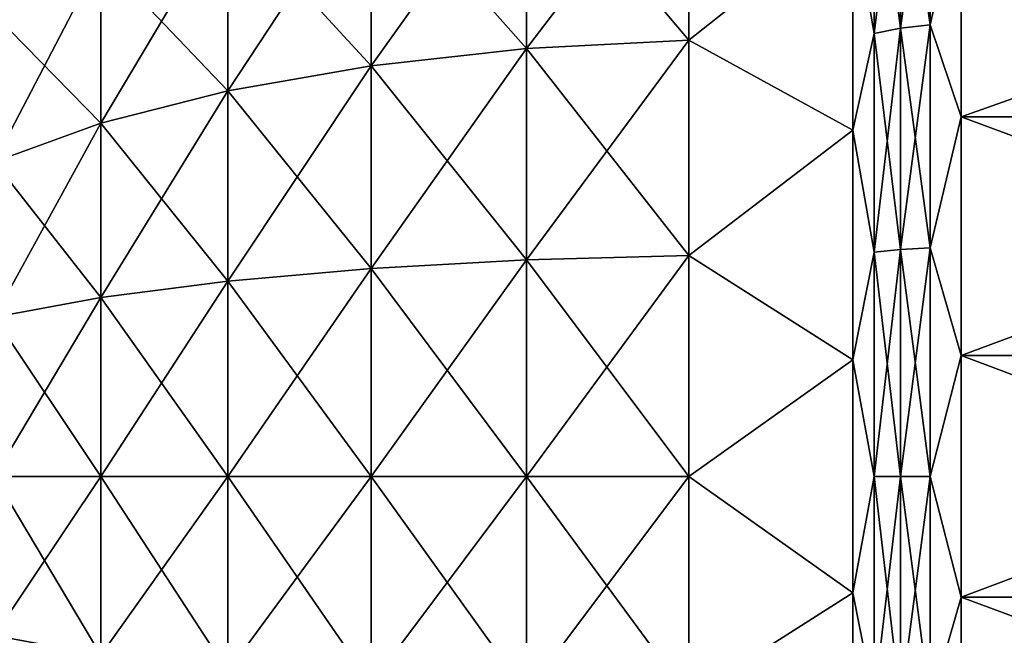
# Model space of a CAD drawing. Header units: millimetres. Extents: x -139 to 139, y -32 to 1264.
# Tile 60 of 256: x -116 to -101, y -2 to 7. Entities that reach past the tile are written whole.
import ezdxf

# ---------------------------------------------------------------- set-up
doc = ezdxf.new("R2010")
doc.units = ezdxf.units.MM
doc.header["$LTSCALE"] = 26.699852
for name, color, linetype in [('53', 7, 'CONTINUOUS'), ('54', 7, 'CONTINUOUS'), ('55', 7, 'CONTINUOUS'), ('57', 7, 'CONTINUOUS'), ('58', 7, 'CONTINUOUS'), ('59', 7, 'CONTINUOUS')]:
    doc.layers.add(name, color=color, linetype=linetype)

msp = doc.modelspace()

# ---------------------------------------------------------------- linework, layer by layer
at = {"layer": '53', "color": 7, "linetype": 'CONTINUOUS', "true_color": 0xa2afbf}
for points in [[(-92.439, 8.738, -19.918), (-92.439, 5.34, -21.084), (-102, 8.737, -19.918), (-92.439, 8.738, -19.918)], [(-102, 8.737, -19.918), (-92.439, 5.34, -21.084), (-102, 5.339, -21.084), (-102, 8.737, -19.918)], [(-92.439, 5.34, -21.084), (-92.439, 1.797, -21.676), (-102, 5.339, -21.084), (-92.439, 5.34, -21.084)], [(-102, 5.339, -21.084), (-92.439, 1.797, -21.676), (-102, 1.796, -21.676), (-102, 5.339, -21.084)], [(-92.439, 1.797, -21.676), (-92.439, -1.796, -21.676), (-102, 1.796, -21.676), (-92.439, 1.797, -21.676)], [(-102, 1.796, -21.676), (-92.439, -1.796, -21.676), (-102, -1.796, -21.676), (-102, 1.796, -21.676)], [(-92.439, -1.796, -21.676), (-92.439, -5.339, -21.084), (-102, -1.796, -21.676), (-92.439, -1.796, -21.676)], [(-102, -1.796, -21.676), (-92.439, -5.339, -21.084), (-102, -5.339, -21.084), (-102, -1.796, -21.676)]]:
    msp.add_3dface(points, dxfattribs=at)
at = {"layer": '54', "color": 7, "linetype": 'CONTINUOUS', "true_color": 0xa2afbf}
for points in [[(-102.463, 9.85, -19.331), (-102.463, 6.704, -20.634), (-102.902, 9.777, -19.188), (-102.463, 9.85, -19.331)], [(-102.463, 9.85, -19.331), (-102, 8.737, -19.918), (-102.463, 6.704, -20.634), (-102.463, 9.85, -19.331)], [(-103.292, 9.66, -18.958), (-103.292, 6.575, -20.236), (-103.611, 8.41, -19.172), (-103.292, 9.66, -18.958)], [(-102.902, 9.777, -19.188), (-102.902, 6.655, -20.481), (-103.292, 9.66, -18.958), (-102.902, 9.777, -19.188)], [(-103.292, 9.66, -18.958), (-102.902, 6.655, -20.481), (-103.292, 6.575, -20.236), (-103.292, 9.66, -18.958)], [(-102.902, 9.777, -19.188), (-102.463, 6.704, -20.634), (-102.902, 6.655, -20.481), (-102.902, 9.777, -19.188)], [(-102, 8.737, -19.918), (-102, 5.339, -21.084), (-102.463, 6.704, -20.634), (-102, 8.737, -19.918)], [(-103.611, 8.41, -19.172), (-103.292, 6.575, -20.236), (-103.611, 5.139, -20.295), (-103.611, 8.41, -19.172)], [(-102.902, 6.655, -20.481), (-102.902, 3.369, -21.27), (-103.292, 6.575, -20.236), (-102.902, 6.655, -20.481)], [(-102.463, 6.704, -20.634), (-102.463, 3.394, -21.429), (-102.902, 6.655, -20.481), (-102.463, 6.704, -20.634)], [(-102.902, 6.655, -20.481), (-102.463, 3.394, -21.429), (-102.902, 3.369, -21.27), (-102.902, 6.655, -20.481)], [(-102.463, 6.704, -20.634), (-102, 5.339, -21.084), (-102.463, 3.394, -21.429), (-102.463, 6.704, -20.634)], [(-103.292, 6.575, -20.236), (-103.292, 3.328, -21.015), (-103.611, 5.139, -20.295), (-103.292, 6.575, -20.236)], [(-103.292, 6.575, -20.236), (-102.902, 3.369, -21.27), (-103.292, 3.328, -21.015), (-103.292, 6.575, -20.236)], [(-102, 5.339, -21.084), (-102, 1.796, -21.676), (-102.463, 3.394, -21.429), (-102, 5.339, -21.084)], [(-103.611, 5.139, -20.295), (-103.292, 3.328, -21.015), (-103.611, 1.729, -20.864), (-103.611, 5.139, -20.295)], [(-102.902, 3.369, -21.27), (-102.902, 0, -21.535), (-103.292, 3.328, -21.015), (-102.902, 3.369, -21.27)], [(-102.463, 3.394, -21.429), (-102.463, 0, -21.696), (-102.902, 3.369, -21.27), (-102.463, 3.394, -21.429)], [(-102.902, 3.369, -21.27), (-102.463, 0, -21.696), (-102.902, 0, -21.535), (-102.902, 3.369, -21.27)], [(-102.463, 3.394, -21.429), (-102, 1.796, -21.676), (-102.463, 0, -21.696), (-102.463, 3.394, -21.429)], [(-103.292, 3.328, -21.015), (-103.292, 0, -21.277), (-103.611, 1.729, -20.864), (-103.292, 3.328, -21.015)], [(-103.292, 3.328, -21.015), (-102.902, 0, -21.535), (-103.292, 0, -21.277), (-103.292, 3.328, -21.015)], [(-102, 1.796, -21.676), (-102, -1.796, -21.676), (-102.463, 0, -21.696), (-102, 1.796, -21.676)], [(-103.611, 1.729, -20.864), (-103.292, 0, -21.277), (-103.611, -1.729, -20.864), (-103.611, 1.729, -20.864)], [(-103.292, 0, -21.277), (-103.292, -3.328, -21.015), (-103.611, -1.729, -20.864), (-103.292, 0, -21.277)], [(-102.902, 0, -21.535), (-102.902, -3.369, -21.27), (-103.292, 0, -21.277), (-102.902, 0, -21.535)], [(-103.292, 0, -21.277), (-102.902, -3.369, -21.27), (-103.292, -3.328, -21.015), (-103.292, 0, -21.277)], [(-102.463, 0, -21.696), (-102.463, -3.394, -21.429), (-102.902, 0, -21.535), (-102.463, 0, -21.696)], [(-102.902, 0, -21.535), (-102.463, -3.394, -21.429), (-102.902, -3.369, -21.27), (-102.902, 0, -21.535)], [(-102.463, 0, -21.696), (-102, -1.796, -21.676), (-102.463, -3.394, -21.429), (-102.463, 0, -21.696)], [(-103.611, -1.729, -20.864), (-103.292, -3.328, -21.015), (-103.611, -5.139, -20.295), (-103.611, -1.729, -20.864)], [(-102, -1.796, -21.676), (-102, -5.339, -21.084), (-102.463, -3.394, -21.429), (-102, -1.796, -21.676)]]:
    msp.add_3dface(points, dxfattribs=at)
at = {"layer": '55', "color": 7, "linetype": 'CONTINUOUS', "true_color": 0xa2afbf}
for points in [[(-106.043, 6.476, -19.932), (-108.456, 9.331, -18.314), (-106.043, 9.514, -18.673), (-106.043, 6.476, -19.932)], [(-103.611, 8.41, -19.172), (-106.043, 6.476, -19.932), (-106.043, 9.514, -18.673), (-103.611, 8.41, -19.172)], [(-108.456, 6.352, -19.548), (-110.762, 8.96, -17.586), (-108.456, 9.331, -18.314), (-108.456, 6.352, -19.548)], [(-108.456, 6.352, -19.548), (-108.456, 9.331, -18.314), (-106.043, 6.476, -19.932), (-108.456, 6.352, -19.548)], [(-110.762, 6.099, -18.771), (-112.891, 8.413, -16.511), (-110.762, 8.96, -17.586), (-110.762, 6.099, -18.771)], [(-110.762, 6.099, -18.771), (-110.762, 8.96, -17.586), (-108.456, 6.352, -19.548), (-110.762, 6.099, -18.771)], [(-112.891, 5.726, -17.623), (-114.778, 7.705, -15.122), (-112.891, 8.413, -16.511), (-112.891, 5.726, -17.623)], [(-112.891, 5.726, -17.623), (-112.891, 8.413, -16.511), (-110.762, 6.099, -18.771), (-112.891, 5.726, -17.623)], [(-103.611, 8.41, -19.172), (-103.611, 5.139, -20.295), (-106.043, 6.476, -19.932), (-103.611, 8.41, -19.172)], [(-114.778, 5.245, -16.141), (-116.364, 6.859, -13.462), (-114.778, 7.705, -15.122), (-114.778, 5.245, -16.141)], [(-114.778, 5.245, -16.141), (-114.778, 7.705, -15.122), (-112.891, 5.726, -17.623), (-114.778, 5.245, -16.141)], [(-116.364, 4.669, -14.369), (-116.364, 6.859, -13.462), (-114.778, 5.245, -16.141), (-116.364, 4.669, -14.369)], [(-106.043, 3.278, -20.699), (-108.456, 6.352, -19.548), (-106.043, 6.476, -19.932), (-106.043, 3.278, -20.699)], [(-103.611, 5.139, -20.295), (-106.043, 3.278, -20.699), (-106.043, 6.476, -19.932), (-103.611, 5.139, -20.295)], [(-108.456, 3.215, -20.301), (-110.762, 6.099, -18.771), (-108.456, 6.352, -19.548), (-108.456, 3.215, -20.301)], [(-108.456, 3.215, -20.301), (-108.456, 6.352, -19.548), (-106.043, 3.278, -20.699), (-108.456, 3.215, -20.301)], [(-110.762, 3.088, -19.494), (-112.891, 5.726, -17.623), (-110.762, 6.099, -18.771), (-110.762, 3.088, -19.494)], [(-110.762, 3.088, -19.494), (-110.762, 6.099, -18.771), (-108.456, 3.215, -20.301), (-110.762, 3.088, -19.494)], [(-112.891, 2.899, -18.302), (-114.778, 5.245, -16.141), (-112.891, 5.726, -17.623), (-112.891, 2.899, -18.302)], [(-112.891, 2.899, -18.302), (-112.891, 5.726, -17.623), (-110.762, 3.088, -19.494), (-112.891, 2.899, -18.302)], [(-114.778, 2.655, -16.763), (-116.364, 4.669, -14.369), (-114.778, 5.245, -16.141), (-114.778, 2.655, -16.763)], [(-114.778, 2.655, -16.763), (-114.778, 5.245, -16.141), (-112.891, 2.899, -18.302), (-114.778, 2.655, -16.763)], [(-103.611, 5.139, -20.295), (-103.611, 1.729, -20.864), (-106.043, 3.278, -20.699), (-103.611, 5.139, -20.295)], [(-116.364, 2.364, -14.923), (-116.364, 4.669, -14.369), (-114.778, 2.655, -16.763), (-116.364, 2.364, -14.923)], [(-106.043, 0, -20.957), (-108.456, 3.215, -20.301), (-106.043, 3.278, -20.699), (-106.043, 0, -20.957)], [(-103.611, 1.729, -20.864), (-106.043, 0, -20.957), (-106.043, 3.278, -20.699), (-103.611, 1.729, -20.864)], [(-110.762, 0, -19.737), (-112.891, 2.899, -18.302), (-110.762, 3.088, -19.494), (-110.762, 0, -19.737)], [(-108.456, 0, -20.554), (-110.762, 3.088, -19.494), (-108.456, 3.215, -20.301), (-108.456, 0, -20.554)], [(-110.762, 0, -19.737), (-110.762, 3.088, -19.494), (-108.456, 0, -20.554), (-110.762, 0, -19.737)], [(-108.456, 0, -20.554), (-108.456, 3.215, -20.301), (-106.043, 0, -20.957), (-108.456, 0, -20.554)], [(-112.891, 0, -18.53), (-114.778, 2.655, -16.763), (-112.891, 2.899, -18.302), (-112.891, 0, -18.53)], [(-112.891, 0, -18.53), (-112.891, 2.899, -18.302), (-110.762, 0, -19.737), (-112.891, 0, -18.53)], [(-114.778, 0, -16.972), (-116.364, 2.364, -14.923), (-114.778, 2.655, -16.763), (-114.778, 0, -16.972)], [(-114.778, 0, -16.972), (-114.778, 2.655, -16.763), (-112.891, 0, -18.53), (-114.778, 0, -16.972)], [(-116.364, 0, -15.109), (-116.364, 2.364, -14.923), (-114.778, 0, -16.972), (-116.364, 0, -15.109)], [(-103.611, 1.729, -20.864), (-103.611, -1.729, -20.864), (-106.043, 0, -20.957), (-103.611, 1.729, -20.864)], [(-116.364, -2.364, -14.923), (-116.364, 0, -15.109), (-114.778, -2.655, -16.763), (-116.364, -2.364, -14.923)], [(-114.778, -2.655, -16.763), (-116.364, 0, -15.109), (-114.778, 0, -16.972), (-114.778, -2.655, -16.763)], [(-114.778, -2.655, -16.763), (-114.778, 0, -16.972), (-112.891, -2.899, -18.302), (-114.778, -2.655, -16.763)], [(-112.891, -2.899, -18.302), (-114.778, 0, -16.972), (-112.891, 0, -18.53), (-112.891, -2.899, -18.302)], [(-112.891, -2.899, -18.302), (-112.891, 0, -18.53), (-110.762, -3.088, -19.494), (-112.891, -2.899, -18.302)], [(-110.762, -3.088, -19.494), (-112.891, 0, -18.53), (-110.762, 0, -19.737), (-110.762, -3.088, -19.494)], [(-110.762, -3.088, -19.494), (-110.762, 0, -19.737), (-108.456, -3.215, -20.301), (-110.762, -3.088, -19.494)], [(-108.456, -3.215, -20.301), (-110.762, 0, -19.737), (-108.456, 0, -20.554), (-108.456, -3.215, -20.301)], [(-108.456, -3.215, -20.301), (-108.456, 0, -20.554), (-106.043, -3.278, -20.699), (-108.456, -3.215, -20.301)], [(-106.043, -3.278, -20.699), (-108.456, 0, -20.554), (-106.043, 0, -20.957), (-106.043, -3.278, -20.699)], [(-103.611, -1.729, -20.864), (-106.043, -3.278, -20.699), (-106.043, 0, -20.957), (-103.611, -1.729, -20.864)], [(-103.611, -1.729, -20.864), (-103.611, -5.139, -20.295), (-106.043, -3.278, -20.699), (-103.611, -1.729, -20.864)]]:
    msp.add_3dface(points, dxfattribs=at)
at = {"layer": '57', "color": 7, "linetype": 'CONTINUOUS', "true_color": 0xa2afbf}
for points in [[(-92.439, 5.339, 21.084), (-92.439, 8.737, 19.918), (-102, 5.339, 21.084), (-92.439, 5.339, 21.084)], [(-102, 5.339, 21.084), (-92.439, 8.737, 19.918), (-102, 8.737, 19.918), (-102, 5.339, 21.084)], [(-92.439, 1.796, 21.676), (-92.439, 5.339, 21.084), (-102, 1.796, 21.676), (-92.439, 1.796, 21.676)], [(-102, 1.796, 21.676), (-92.439, 5.339, 21.084), (-102, 5.339, 21.084), (-102, 1.796, 21.676)], [(-92.439, -1.796, 21.676), (-92.439, 1.796, 21.676), (-102, -1.796, 21.676), (-92.439, -1.796, 21.676)], [(-102, -1.796, 21.676), (-92.439, 1.796, 21.676), (-102, 1.796, 21.676), (-102, -1.796, 21.676)], [(-92.439, -5.339, 21.084), (-92.439, -1.796, 21.676), (-102, -5.339, 21.084), (-92.439, -5.339, 21.084)], [(-102, -5.339, 21.084), (-92.439, -1.796, 21.676), (-102, -1.796, 21.676), (-102, -5.339, 21.084)]]:
    msp.add_3dface(points, dxfattribs=at)
at = {"layer": '58', "color": 7, "linetype": 'CONTINUOUS', "true_color": 0xa2afbf}
for points in [[(-102.902, 9.777, 19.188), (-102.902, 6.655, 20.481), (-102.463, 9.85, 19.331), (-102.902, 9.777, 19.188)], [(-102.463, 9.85, 19.331), (-102.902, 6.655, 20.481), (-102.463, 6.704, 20.634), (-102.463, 9.85, 19.331)], [(-102, 8.737, 19.918), (-102.463, 9.85, 19.331), (-102.463, 6.704, 20.634), (-102, 8.737, 19.918)], [(-103.292, 9.66, 18.958), (-103.611, 8.41, 19.172), (-103.292, 6.575, 20.236), (-103.292, 9.66, 18.958)], [(-103.292, 9.66, 18.958), (-103.292, 6.575, 20.236), (-102.902, 9.777, 19.188), (-103.292, 9.66, 18.958)], [(-102.902, 9.777, 19.188), (-103.292, 6.575, 20.236), (-102.902, 6.655, 20.481), (-102.902, 9.777, 19.188)], [(-102, 5.339, 21.084), (-102, 8.737, 19.918), (-102.463, 6.704, 20.634), (-102, 5.339, 21.084)], [(-103.611, 8.41, 19.172), (-103.611, 5.139, 20.295), (-103.292, 6.575, 20.236), (-103.611, 8.41, 19.172)], [(-103.292, 6.575, 20.236), (-103.292, 3.328, 21.015), (-102.902, 6.655, 20.481), (-103.292, 6.575, 20.236)], [(-102.902, 6.655, 20.481), (-103.292, 3.328, 21.015), (-102.902, 3.369, 21.27), (-102.902, 6.655, 20.481)], [(-102.902, 6.655, 20.481), (-102.902, 3.369, 21.27), (-102.463, 6.704, 20.634), (-102.902, 6.655, 20.481)], [(-102.463, 6.704, 20.634), (-102.902, 3.369, 21.27), (-102.463, 3.394, 21.429), (-102.463, 6.704, 20.634)], [(-102, 5.339, 21.084), (-102.463, 6.704, 20.634), (-102.463, 3.394, 21.429), (-102, 5.339, 21.084)], [(-103.292, 6.575, 20.236), (-103.611, 5.139, 20.295), (-103.292, 3.328, 21.015), (-103.292, 6.575, 20.236)], [(-102, 1.796, 21.676), (-102, 5.339, 21.084), (-102.463, 3.394, 21.429), (-102, 1.796, 21.676)], [(-103.611, 5.139, 20.295), (-103.611, 1.729, 20.864), (-103.292, 3.328, 21.015), (-103.611, 5.139, 20.295)], [(-103.292, 3.328, 21.015), (-103.292, 0, 21.277), (-102.902, 3.369, 21.27), (-103.292, 3.328, 21.015)], [(-102.902, 3.369, 21.27), (-103.292, 0, 21.277), (-102.902, 0, 21.535), (-102.902, 3.369, 21.27)], [(-102.902, 3.369, 21.27), (-102.902, 0, 21.535), (-102.463, 3.394, 21.429), (-102.902, 3.369, 21.27)], [(-102.463, 3.394, 21.429), (-102.902, 0, 21.535), (-102.463, 0, 21.696), (-102.463, 3.394, 21.429)], [(-102, 1.796, 21.676), (-102.463, 3.394, 21.429), (-102.463, 0, 21.696), (-102, 1.796, 21.676)], [(-103.292, 3.328, 21.015), (-103.611, 1.729, 20.864), (-103.292, 0, 21.277), (-103.292, 3.328, 21.015)], [(-102, -1.796, 21.676), (-102, 1.796, 21.676), (-102.463, 0, 21.696), (-102, -1.796, 21.676)], [(-103.611, 1.729, 20.864), (-103.611, -1.729, 20.864), (-103.292, 0, 21.277), (-103.611, 1.729, 20.864)], [(-103.292, 0, 21.277), (-103.611, -1.729, 20.864), (-103.292, -3.328, 21.015), (-103.292, 0, 21.277)], [(-103.292, 0, 21.277), (-103.292, -3.328, 21.015), (-102.902, 0, 21.535), (-103.292, 0, 21.277)], [(-102.902, 0, 21.535), (-103.292, -3.328, 21.015), (-102.902, -3.369, 21.27), (-102.902, 0, 21.535)], [(-102.902, 0, 21.535), (-102.902, -3.369, 21.27), (-102.463, 0, 21.696), (-102.902, 0, 21.535)], [(-102.463, 0, 21.696), (-102.902, -3.369, 21.27), (-102.463, -3.394, 21.429), (-102.463, 0, 21.696)], [(-102, -1.796, 21.676), (-102.463, 0, 21.696), (-102.463, -3.394, 21.429), (-102, -1.796, 21.676)], [(-103.611, -1.729, 20.864), (-103.611, -5.14, 20.295), (-103.292, -3.328, 21.015), (-103.611, -1.729, 20.864)], [(-102, -5.339, 21.084), (-102, -1.796, 21.676), (-102.463, -3.394, 21.429), (-102, -5.339, 21.084)]]:
    msp.add_3dface(points, dxfattribs=at)
at = {"layer": '59', "color": 7, "linetype": 'CONTINUOUS', "true_color": 0xa2afbf}
for points in [[(-108.456, 9.331, 18.314), (-108.456, 6.352, 19.548), (-106.043, 9.514, 18.673), (-108.456, 9.331, 18.314)], [(-106.043, 9.514, 18.673), (-108.456, 6.352, 19.548), (-106.043, 6.476, 19.932), (-106.043, 9.514, 18.673)], [(-103.611, 8.41, 19.172), (-106.043, 9.514, 18.673), (-106.043, 6.476, 19.932), (-103.611, 8.41, 19.172)], [(-110.762, 8.96, 17.586), (-110.762, 6.099, 18.771), (-108.456, 9.331, 18.314), (-110.762, 8.96, 17.586)], [(-108.456, 9.331, 18.314), (-110.762, 6.099, 18.771), (-108.456, 6.352, 19.548), (-108.456, 9.331, 18.314)], [(-112.891, 8.413, 16.511), (-112.891, 5.726, 17.623), (-110.762, 8.96, 17.586), (-112.891, 8.413, 16.511)], [(-110.762, 8.96, 17.586), (-112.891, 5.726, 17.623), (-110.762, 6.099, 18.771), (-110.762, 8.96, 17.586)], [(-114.778, 7.705, 15.122), (-114.778, 5.245, 16.141), (-112.891, 8.413, 16.511), (-114.778, 7.705, 15.122)], [(-112.891, 8.413, 16.511), (-114.778, 5.245, 16.141), (-112.891, 5.726, 17.623), (-112.891, 8.413, 16.511)], [(-103.611, 5.139, 20.295), (-103.611, 8.41, 19.172), (-106.043, 6.476, 19.932), (-103.611, 5.139, 20.295)], [(-116.364, 6.859, 13.462), (-116.364, 4.669, 14.369), (-114.778, 7.705, 15.122), (-116.364, 6.859, 13.462)], [(-114.778, 7.705, 15.122), (-116.364, 4.669, 14.369), (-114.778, 5.245, 16.141), (-114.778, 7.705, 15.122)], [(-108.456, 6.352, 19.548), (-108.456, 3.215, 20.301), (-106.043, 6.476, 19.932), (-108.456, 6.352, 19.548)], [(-106.043, 6.476, 19.932), (-108.456, 3.215, 20.301), (-106.043, 3.278, 20.699), (-106.043, 6.476, 19.932)], [(-103.611, 5.139, 20.295), (-106.043, 6.476, 19.932), (-106.043, 3.278, 20.699), (-103.611, 5.139, 20.295)], [(-110.762, 6.099, 18.771), (-110.762, 3.088, 19.494), (-108.456, 6.352, 19.548), (-110.762, 6.099, 18.771)], [(-108.456, 6.352, 19.548), (-110.762, 3.088, 19.494), (-108.456, 3.215, 20.301), (-108.456, 6.352, 19.548)], [(-112.891, 5.726, 17.623), (-112.891, 2.899, 18.302), (-110.762, 6.099, 18.771), (-112.891, 5.726, 17.623)], [(-110.762, 6.099, 18.771), (-112.891, 2.899, 18.302), (-110.762, 3.088, 19.494), (-110.762, 6.099, 18.771)], [(-114.778, 5.245, 16.141), (-114.778, 2.655, 16.763), (-112.891, 5.726, 17.623), (-114.778, 5.245, 16.141)], [(-112.891, 5.726, 17.623), (-114.778, 2.655, 16.763), (-112.891, 2.899, 18.302), (-112.891, 5.726, 17.623)], [(-116.364, 4.669, 14.369), (-116.364, 2.364, 14.923), (-114.778, 5.245, 16.141), (-116.364, 4.669, 14.369)], [(-114.778, 5.245, 16.141), (-116.364, 2.364, 14.923), (-114.778, 2.655, 16.763), (-114.778, 5.245, 16.141)], [(-103.611, 1.729, 20.864), (-103.611, 5.139, 20.295), (-106.043, 3.278, 20.699), (-103.611, 1.729, 20.864)], [(-108.456, 3.215, 20.301), (-108.456, 0, 20.554), (-106.043, 3.278, 20.699), (-108.456, 3.215, 20.301)], [(-106.043, 3.278, 20.699), (-108.456, 0, 20.554), (-106.043, 0, 20.957), (-106.043, 3.278, 20.699)], [(-103.611, 1.729, 20.864), (-106.043, 3.278, 20.699), (-106.043, 0, 20.957), (-103.611, 1.729, 20.864)], [(-112.891, 2.899, 18.302), (-112.891, 0, 18.53), (-110.762, 3.088, 19.494), (-112.891, 2.899, 18.302)], [(-110.762, 3.088, 19.494), (-112.891, 0, 18.53), (-110.762, 0, 19.737), (-110.762, 3.088, 19.494)], [(-110.762, 3.088, 19.494), (-110.762, 0, 19.737), (-108.456, 3.215, 20.301), (-110.762, 3.088, 19.494)], [(-108.456, 3.215, 20.301), (-110.762, 0, 19.737), (-108.456, 0, 20.554), (-108.456, 3.215, 20.301)], [(-114.778, 2.655, 16.763), (-114.778, 0, 16.972), (-112.891, 2.899, 18.302), (-114.778, 2.655, 16.763)], [(-112.891, 2.899, 18.302), (-114.778, 0, 16.972), (-112.891, 0, 18.53), (-112.891, 2.899, 18.302)], [(-116.364, 2.364, 14.923), (-116.364, 0, 15.109), (-114.778, 2.655, 16.763), (-116.364, 2.364, 14.923)], [(-114.778, 2.655, 16.763), (-116.364, 0, 15.109), (-114.778, 0, 16.972), (-114.778, 2.655, 16.763)], [(-103.611, -1.729, 20.864), (-103.611, 1.729, 20.864), (-106.043, 0, 20.957), (-103.611, -1.729, 20.864)], [(-116.364, 0, 15.109), (-116.364, -2.364, 14.923), (-114.778, 0, 16.972), (-116.364, 0, 15.109)], [(-114.778, 0, 16.972), (-116.364, -2.364, 14.923), (-114.778, -2.655, 16.763), (-114.778, 0, 16.972)], [(-114.778, 0, 16.972), (-114.778, -2.655, 16.763), (-112.891, 0, 18.53), (-114.778, 0, 16.972)], [(-112.891, 0, 18.53), (-114.778, -2.655, 16.763), (-112.891, -2.899, 18.302), (-112.891, 0, 18.53)], [(-112.891, 0, 18.53), (-112.891, -2.899, 18.302), (-110.762, 0, 19.737), (-112.891, 0, 18.53)], [(-110.762, 0, 19.737), (-112.891, -2.899, 18.302), (-110.762, -3.088, 19.494), (-110.762, 0, 19.737)], [(-110.762, 0, 19.737), (-110.762, -3.088, 19.494), (-108.456, 0, 20.554), (-110.762, 0, 19.737)], [(-108.456, 0, 20.554), (-110.762, -3.088, 19.494), (-108.456, -3.215, 20.301), (-108.456, 0, 20.554)], [(-108.456, 0, 20.554), (-108.456, -3.215, 20.301), (-106.043, 0, 20.957), (-108.456, 0, 20.554)], [(-106.043, 0, 20.957), (-108.456, -3.215, 20.301), (-106.043, -3.278, 20.699), (-106.043, 0, 20.957)], [(-103.611, -1.729, 20.864), (-106.043, 0, 20.957), (-106.043, -3.278, 20.699), (-103.611, -1.729, 20.864)], [(-103.611, -5.14, 20.295), (-103.611, -1.729, 20.864), (-106.043, -3.278, 20.699), (-103.611, -5.14, 20.295)]]:
    msp.add_3dface(points, dxfattribs=at)

doc.saveas('drawing.dxf')
